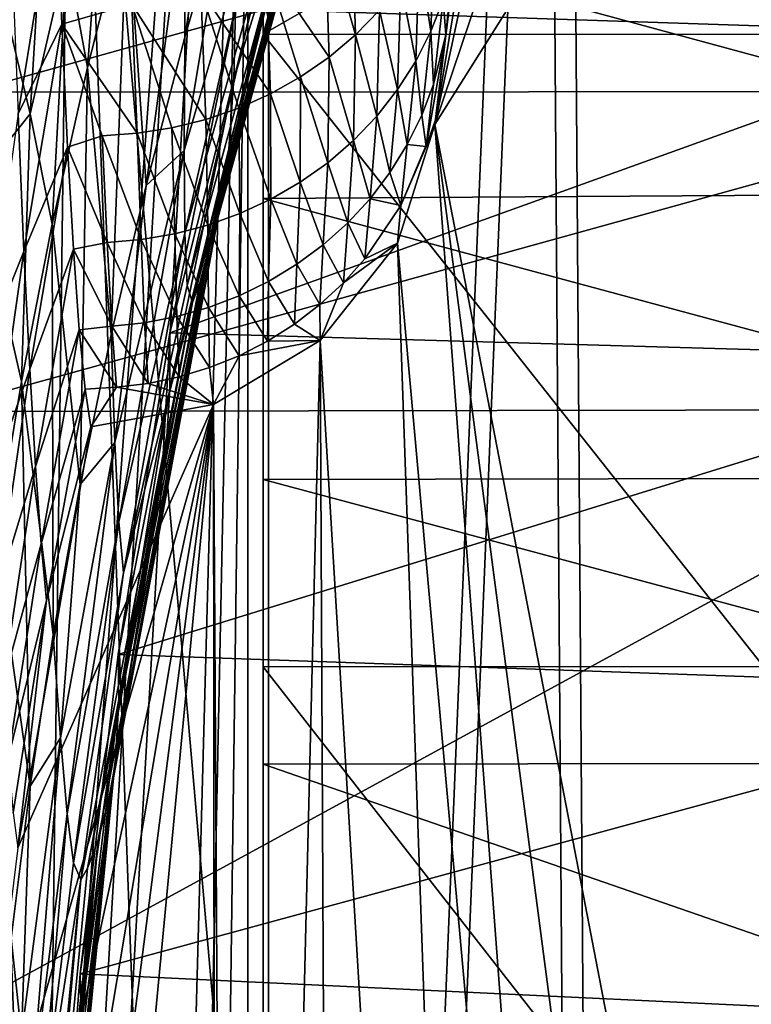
# Model space of a CAD drawing. Header units: metres. Extents: x 0 to 903, y -903 to 0.
# Tile 17 of 234: x 31 to 92, y -443 to -361. Entities that reach past the tile are written whole.
import ezdxf

# ---------------------------------------------------------------- set-up
doc = ezdxf.new("R2010")
doc.units = ezdxf.units.M

msp = doc.modelspace()

# ---------------------------------------------------------------- linework, layer by layer
at = {"layer": 'top'}
for points in [[(3.567204, -885.9776, 2063.059814), (51.564125, -239.308899, 2063.059814), (3.563107, -25.973949, 2063.059814)], [(3.563107, -25.973949, 163.059692), (51.564125, -239.308899, 163.059692), (3.567204, -885.977478, 163.059692)], [(88.549675, -232.967972, 1606.117188), (91.522858, -157.766281, 1606.039307), (65.81794, -369.758789, 1606.712402)], [(78.757698, -264.370239, 1612.998047), (65.81794, -369.758789, 1606.712402), (91.522858, -157.766281, 1606.039307)], [(89.53669, -259.035767, 1606.136597), (88.549675, -232.967972, 1606.117188), (65.81794, -369.758789, 1606.712402)], [(35.081711, -843.492188, 2063.059814), (51.564125, -239.308899, 2063.059814), (3.567204, -885.9776, 2063.059814)], [(51.564125, -239.308899, 163.059692), (35.081711, -843.492188, 163.059692), (3.567204, -885.977478, 163.059692)], [(35.081711, -843.492188, 2063.059814), (39.149845, -840.820007, 2063.059814), (51.564125, -239.308899, 2063.059814)], [(51.564125, -239.308899, 163.059692), (39.149845, -840.820007, 163.059692), (35.081711, -843.492188, 163.059692)], [(39.149845, -840.820007, 2063.059814), (43.566975, -839.977417, 2063.059814), (51.564125, -239.308899, 2063.059814)], [(43.566975, -839.977417, 163.059692), (39.149845, -840.820007, 163.059692), (51.564125, -239.308899, 163.059692)], [(51.564125, -239.308899, 2063.059814), (43.566975, -839.977417, 2063.059814), (51.567074, -839.977356, 2063.059814)], [(51.567074, -839.977356, 163.059692), (43.566975, -839.977417, 163.059692), (51.564125, -239.308899, 163.059692)], [(51.565025, -422.847595, 179.349472), (51.562679, -446.597717, 178.448685), (51.564125, -239.308899, 163.059692)], [(51.564125, -239.308899, 163.059692), (51.562679, -446.597717, 178.448685), (51.567074, -839.977356, 163.059692)], [(51.567074, -839.977356, 2063.059814), (51.565228, -467.355255, 2039.645508), (51.564125, -239.308899, 2063.059814)], [(51.565228, -467.355255, 2039.645508), (51.564968, -414.75824, 2038.379517), (51.564125, -239.308899, 2063.059814)], [(51.564125, -239.308899, 2063.059814), (51.564968, -414.75824, 2038.379517), (51.564709, -362.278748, 2034.584595)], [(51.564911, -399.234528, 182.051285), (51.565025, -422.847595, 179.349472), (51.564125, -239.308899, 163.059692)], [(51.564125, -239.308899, 163.059692), (51.564682, -352.977783, 192.840973), (51.564796, -375.897583, 186.552155)], [(51.564796, -375.897583, 186.552155), (51.564911, -399.234528, 182.051285), (51.564125, -239.308899, 163.059692)], [(51.564709, -362.278748, 2034.584595), (51.564449, -310.038391, 2028.267822), (51.564125, -239.308899, 2063.059814)], [(65.81794, -369.758789, 1606.712402), (94.13549, -285.901001, 1606.012329), (89.53669, -259.035767, 1606.136597)], [(78.757698, -264.370239, 1612.998047), (65.865341, -369.372711, 1613.282715), (65.81794, -369.758789, 1606.712402)], [(66.734222, -362.295715, 1685.181274), (65.865341, -369.372711, 1613.282715), (78.757698, -264.370239, 1612.998047)], [(77.936203, -271.176086, 1684.443604), (66.734222, -362.295715, 1685.181274), (78.757698, -264.370239, 1612.998047)], [(67.96817, -350.047302, 1756.375854), (66.734222, -362.295715, 1685.181274), (77.936203, -271.176086, 1684.443604)], [(102.299171, -311.90625, 1605.779053), (94.13549, -285.901001, 1606.012329), (65.81794, -369.758789, 1606.712402)], [(58.565701, -570.15863, 661.240173), (207.702347, -309.111755, 657.334961), (35.76218, -309.819092, 661.837402)], [(58.565701, -570.15863, 661.240173), (207.702347, -584.097839, 657.334961), (207.702347, -309.111755, 657.334961)], [(27.058088, -342.200653, 662.065308), (33.22438, -508.162506, 661.903809), (35.76218, -309.819092, 661.837402)], [(33.22438, -508.162506, 661.903809), (44.330421, -539.800293, 661.613037), (35.76218, -309.819092, 661.837402)], [(35.76218, -309.819092, 661.837402), (44.330421, -539.800293, 661.613037), (58.565701, -570.15863, 661.240173)], [(51.564709, -362.278748, 2034.584595), (97.270164, -336.026031, 2023.669922), (51.564449, -310.038391, 2028.267822)], [(106.263069, -579.41748, 1605.699219), (102.299171, -311.90625, 1605.779053), (65.81794, -369.758789, 1606.712402)], [(62.136009, -324.699371, 1463.971313), (62.18256, -324.349518, 1465.211426), (48.499844, -373.654419, 1465.084961)], [(62.18256, -324.349518, 1465.211426), (48.579014, -373.046173, 1467.553589), (48.499844, -373.654419, 1465.084961)], [(62.18256, -324.349518, 1465.211426), (62.273563, -323.634857, 1467.686279), (48.579014, -373.046173, 1467.553589)], [(62.273563, -323.634857, 1467.686279), (55.048317, -346.812103, 1472.553467), (48.579014, -373.046173, 1467.553589)], [(62.000946, -325.562714, 1460.184692), (62.092915, -324.997833, 1462.747559), (48.416691, -374.204956, 1462.588379)], [(62.092915, -324.997833, 1462.747559), (48.426311, -374.150635, 1462.889771), (48.416691, -374.204956, 1462.588379)], [(62.092915, -324.997833, 1462.747559), (62.102932, -324.933624, 1463.052124), (48.426311, -374.150635, 1462.889771)], [(62.102932, -324.933624, 1463.052124), (48.43734, -374.096283, 1463.227051), (48.426311, -374.150635, 1462.889771)], [(62.102932, -324.933624, 1463.052124), (62.112701, -324.86911, 1463.351929), (48.43734, -374.096283, 1463.227051)], [(62.112701, -324.86911, 1463.351929), (48.458599, -373.951996, 1463.850586), (48.43734, -374.096283, 1463.227051)], [(62.112701, -324.86911, 1463.351929), (62.136009, -324.699371, 1463.971313), (48.458599, -373.951996, 1463.850586)], [(62.136009, -324.699371, 1463.971313), (48.499844, -373.654419, 1465.084961), (48.458599, -373.951996, 1463.850586)], [(48.266338, -374.983459, 1458.424805), (48.257248, -375.034088, 1458.1427), (61.929955, -325.977173, 1458.259644)], [(48.257248, -375.034088, 1458.1427), (61.910786, -326.095856, 1457.701538), (61.929955, -325.977173, 1458.259644)], [(48.279213, -374.942749, 1458.783691), (48.266338, -374.983459, 1458.424805), (61.939465, -325.91684, 1458.536621)], [(48.266338, -374.983459, 1458.424805), (61.929955, -325.977173, 1458.259644), (61.939465, -325.91684, 1458.536621)], [(48.328712, -374.68399, 1460.085327), (48.279213, -374.942749, 1458.783691), (61.949348, -325.867859, 1458.839355)], [(48.279213, -374.942749, 1458.783691), (61.939465, -325.91684, 1458.536621), (61.949348, -325.867859, 1458.839355)], [(48.416691, -374.204956, 1462.588379), (48.328712, -374.68399, 1460.085327), (62.000946, -325.562714, 1460.184692)], [(48.328712, -374.68399, 1460.085327), (61.949348, -325.867859, 1458.839355), (62.000946, -325.562714, 1460.184692)], [(48.257248, -375.034088, 1458.1427), (48.238258, -375.133636, 1457.564941), (61.910786, -326.095856, 1457.701538)], [(48.238258, -375.133636, 1457.564941), (61.74189, -327.101166, 1453.052856), (61.910786, -326.095856, 1457.701538)], [(48.070045, -375.978546, 1452.81897), (47.162342, -379.829437, 1432.524048), (61.74189, -327.101166, 1453.052856)], [(61.74189, -327.101166, 1453.052856), (47.162342, -379.829437, 1432.524048), (53.458, -355.571411, 1432.524048)], [(48.238258, -375.133636, 1457.564941), (48.070045, -375.978546, 1452.81897), (61.74189, -327.101166, 1453.052856)], [(112.721756, -362.245575, 1545.40625), (49.271362, -360.150604, 1508.498169), (104.384018, -336.018341, 1538.417725)], [(95.733551, -362.296753, 2026.798096), (97.270164, -336.026031, 2023.669922), (51.564709, -362.278748, 2034.584595)], [(31.007118, -337.486572, 931.173279), (31.954035, -341.800262, 976.249512), (26.22666, -368.35202, 975.919006)], [(48.601093, -350.305389, 1198.228027), (45.063198, -362.519409, 1198.110474), (48.870178, -338.139313, 1154.557129)], [(45.063198, -362.519409, 1198.110474), (45.078438, -350.629059, 1154.39978), (48.870178, -338.139313, 1154.557129)], [(55.540485, -340.552063, 1492.042358), (49.271362, -360.150604, 1508.498169), (49.131088, -366.009949, 1491.965454)], [(55.048317, -346.812103, 1472.553467), (55.540485, -340.552063, 1492.042358), (49.131088, -366.009949, 1491.965454)], [(27.058399, -367.096466, 1930.8573), (30.870316, -340.776947, 1927.743286), (121.33815, -340.778107, 1979.975098)], [(120.089249, -367.022247, 1984.553101), (27.058399, -367.096466, 1930.8573), (121.33815, -340.778107, 1979.975098)], [(25.345726, -475.568329, 662.110168), (33.22438, -508.162506, 661.903809), (27.058088, -342.200653, 662.065308)], [(31.954035, -341.800262, 976.249512), (30.398403, -361.180328, 1020.971741), (26.22666, -368.35202, 975.919006)], [(33.479248, -347.929382, 1021.154297), (30.398403, -361.180328, 1020.971741), (31.954035, -341.800262, 976.249512)], [(38.689018, -342.637329, 1066.000122), (36.978737, -365.02655, 1110.17395), (35.263397, -355.714325, 1065.811523)], [(38.689018, -342.637329, 1066.000122), (40.274952, -352.112549, 1110.342407), (36.978737, -365.02655, 1110.17395)], [(48.579014, -373.046173, 1467.553589), (55.048317, -346.812103, 1472.553467), (48.724239, -371.777374, 1472.476807)], [(55.048317, -346.812103, 1472.553467), (49.131088, -366.009949, 1491.965454), (48.724239, -371.777374, 1472.476807)], [(30.398403, -361.180328, 1020.971741), (33.479248, -347.929382, 1021.154297), (32.220707, -368.88269, 1065.631104)], [(32.220707, -368.88269, 1065.631104), (33.479248, -347.929382, 1021.154297), (35.263397, -355.714325, 1065.811523)], [(45.059032, -378.781952, 1287.390015), (45.001244, -371.915283, 1242.514404), (51.926071, -348.09552, 1242.652588)], [(51.926071, -348.09552, 1242.652588), (45.001244, -371.915283, 1242.514404), (48.601093, -350.305389, 1198.228027)], [(51.663898, -355.222168, 1287.459839), (45.059032, -378.781952, 1287.390015), (51.926071, -348.09552, 1242.652588)], [(31.207716, -368.872986, 1856.593018), (34.382603, -349.486023, 1856.763306), (30.706341, -355.797516, 1896.825928)], [(34.853283, -361.444061, 1816.06958), (34.382603, -349.486023, 1856.763306), (31.207716, -368.872986, 1856.593018)], [(34.382603, -349.486023, 1856.763306), (34.853283, -361.444061, 1816.06958), (40.65406, -359.780853, 1821.524048)], [(45.001244, -371.915283, 1242.514404), (45.063198, -362.519409, 1198.110474), (48.601093, -350.305389, 1198.228027)], [(67.96817, -350.047302, 1756.375854), (66.49469, -359.418945, 1736.629272), (66.734222, -362.295715, 1685.181274)], [(41.841522, -374.814667, 1198.005127), (40.274952, -352.112549, 1110.342407), (45.078438, -350.629059, 1154.39978)], [(45.063198, -362.519409, 1198.110474), (41.841522, -374.814667, 1198.005127), (45.078438, -350.629059, 1154.39978)], [(40.274952, -352.112549, 1110.342407), (38.940907, -387.185852, 1197.911865), (36.978737, -365.02655, 1110.17395)], [(41.841522, -374.814667, 1198.005127), (38.940907, -387.185852, 1197.911865), (40.274952, -352.112549, 1110.342407)], [(58.886295, -351.565674, 1821.595703), (56.68919, -353.424011, 1821.587524), (59.218815, -362.324707, 1779.306641)], [(61.209015, -360.28006, 1779.314941), (58.886295, -351.565674, 1821.595703), (59.218815, -362.324707, 1779.306641)], [(51.564682, -352.977783, 192.840973), (129.653809, -352.275635, 201.423859), (134.177689, -375.379425, 195.461365)], [(51.564796, -375.897583, 186.552155), (51.564682, -352.977783, 192.840973), (134.177689, -375.379425, 195.461365)], [(56.68919, -353.424011, 1821.587524), (51.79232, -356.488464, 1821.568604), (57.033138, -364.171387, 1779.298462)], [(59.218815, -362.324707, 1779.306641), (56.68919, -353.424011, 1821.587524), (57.033138, -364.171387, 1779.298462)], [(65.81221, -353.137665, 1779.339355), (64.522537, -355.665619, 1779.331299), (65.489426, -362.024628, 1736.614502)], [(65.81221, -353.137665, 1779.339355), (65.489426, -362.024628, 1736.614502), (66.49469, -359.418945, 1736.629272)], [(45.250702, -383.114807, 1332.585693), (45.059032, -378.781952, 1287.390015), (51.663898, -355.222168, 1287.459839)], [(51.635044, -359.66568, 1332.613892), (45.250702, -383.114807, 1332.585693), (51.663898, -355.222168, 1287.459839)], [(34.047184, -378.023499, 1110.013916), (32.220707, -368.88269, 1065.631104), (35.263397, -355.714325, 1065.811523)], [(35.263397, -355.714325, 1065.811523), (36.978737, -365.02655, 1110.17395), (34.047184, -378.023499, 1110.013916)], [(47.162342, -379.829437, 1432.524048), (46.313339, -382.892548, 1407.056641), (53.458, -355.571411, 1432.524048)], [(46.313339, -382.892548, 1407.056641), (52.636967, -358.983521, 1407.453735), (53.458, -355.571411, 1432.524048)], [(64.522537, -355.665619, 1779.331299), (62.982861, -358.053589, 1779.32312), (64.230385, -364.51712, 1736.600952)], [(64.522537, -355.665619, 1779.331299), (64.230385, -364.51712, 1736.600952), (65.489426, -362.024628, 1736.614502)], [(46.383533, -358.621277, 1821.546997), (52.16444, -367.21759, 1779.282715), (51.79232, -356.488464, 1821.568604)], [(57.033138, -364.171387, 1779.298462), (51.79232, -356.488464, 1821.568604), (54.673916, -365.805939, 1779.290405)], [(51.79232, -356.488464, 1821.568604), (52.16444, -367.21759, 1779.282715), (54.673916, -365.805939, 1779.290405)], [(46.383533, -358.621277, 1821.546997), (40.65406, -359.780853, 1821.524048), (46.79031, -369.339417, 1779.268677)], [(46.79031, -369.339417, 1779.268677), (49.528465, -368.397339, 1779.275513), (46.383533, -358.621277, 1821.546997)], [(49.528465, -368.397339, 1779.275513), (52.16444, -367.21759, 1779.282715), (46.383533, -358.621277, 1821.546997)], [(62.728729, -366.874786, 1736.588623), (62.982861, -358.053589, 1779.32312), (61.209015, -360.28006, 1779.314941)], [(64.230385, -364.51712, 1736.600952), (62.982861, -358.053589, 1779.32312), (62.728729, -366.874786, 1736.588623)], [(51.969448, -361.009644, 1377.949341), (52.636967, -358.983521, 1407.453735), (46.313339, -382.892548, 1407.056641)], [(66.49469, -359.418945, 1736.629272), (65.489426, -362.024628, 1736.614502), (65.70137, -366.439026, 1693.555542)], [(66.49469, -359.418945, 1736.629272), (65.70137, -366.439026, 1693.555542), (66.734222, -362.295715, 1685.181274)], [(40.65406, -359.780853, 1821.524048), (34.853283, -361.444061, 1816.06958), (41.100483, -370.495483, 1779.256836)], [(40.65406, -359.780853, 1821.524048), (43.973747, -370.039459, 1779.262451), (46.79031, -369.339417, 1779.268677)], [(43.973747, -370.039459, 1779.262451), (40.65406, -359.780853, 1821.524048), (41.100483, -370.495483, 1779.256836)], [(49.271362, -360.150604, 1508.498169), (43.813927, -387.040436, 1507.312256), (49.131088, -366.009949, 1491.965454)], [(43.813927, -387.040436, 1507.312256), (49.271362, -360.150604, 1508.498169), (112.721756, -362.245575, 1545.40625)], [(45.681446, -384.531708, 1377.949463), (45.250702, -383.114807, 1332.585693), (51.635044, -359.66568, 1332.613892)], [(51.969448, -361.009644, 1377.949341), (45.681446, -384.531708, 1377.949463), (51.635044, -359.66568, 1332.613892)], [(61.209015, -360.28006, 1779.314941), (59.218815, -362.324707, 1779.306641), (61.000095, -369.076416, 1736.577759)], [(61.209015, -360.28006, 1779.314941), (61.000095, -369.076416, 1736.577759), (62.728729, -366.874786, 1736.588623)], [(45.681446, -384.531708, 1377.949463), (51.969448, -361.009644, 1377.949341), (46.313339, -382.892548, 1407.056641)], [(27.711296, -374.516785, 1020.797241), (30.398403, -361.180328, 1020.971741), (32.220707, -368.88269, 1065.631104)], [(31.702175, -380.305054, 1815.869995), (34.853283, -361.444061, 1816.06958), (31.207716, -368.872986, 1856.593018)], [(31.702175, -380.305054, 1815.869995), (35.328899, -371.655853, 1774.948853), (34.853283, -361.444061, 1816.06958)], [(34.853283, -361.444061, 1816.06958), (38.193192, -370.706726, 1779.251831), (41.100483, -370.495483, 1779.256836)], [(34.853283, -361.444061, 1816.06958), (35.328899, -371.655853, 1774.948853), (38.193192, -370.706726, 1779.251831)], [(45.063198, -362.519409, 1198.110474), (45.001244, -371.915283, 1242.514404), (41.841522, -374.814667, 1198.005127)], [(118.923676, -389.199493, 1550.911377), (43.813927, -387.040436, 1507.312256), (112.721756, -362.245575, 1545.40625)], [(93.114326, -414.74646, 2031.052734), (95.733551, -362.296753, 2026.798096), (51.564709, -362.278748, 2034.584595)], [(51.564709, -362.278748, 2034.584595), (51.564968, -414.75824, 2038.379517), (93.114326, -414.74646, 2031.052734)], [(59.218815, -362.324707, 1779.306641), (57.033138, -364.171387, 1779.298462), (59.06197, -371.102142, 1736.568359)], [(59.218815, -362.324707, 1779.306641), (59.06197, -371.102142, 1736.568359), (61.000095, -369.076416, 1736.577759)], [(64.230385, -364.51712, 1736.600952), (64.734985, -368.988495, 1693.540039), (65.489426, -362.024628, 1736.614502)], [(65.489426, -362.024628, 1736.614502), (64.734985, -368.988495, 1693.540039), (65.70137, -366.439026, 1693.555542)], [(66.734222, -362.295715, 1685.181274), (65.70137, -366.439026, 1693.555542), (65.090462, -371.592438, 1650.214355)], [(65.865341, -369.372711, 1613.282715), (66.734222, -362.295715, 1685.181274), (65.090462, -371.592438, 1650.214355)], [(56.934631, -372.935883, 1736.560547), (57.033138, -364.171387, 1779.298462), (54.673916, -365.805939, 1779.290405)], [(57.033138, -364.171387, 1779.298462), (56.934631, -372.935883, 1736.560547), (59.06197, -371.102142, 1736.568359)], [(36.978737, -365.02655, 1110.17395), (36.366165, -399.625244, 1197.830688), (34.047184, -378.023499, 1110.013916)], [(36.978737, -365.02655, 1110.17395), (38.940907, -387.185852, 1197.911865), (36.366165, -399.625244, 1197.830688)], [(63.526936, -371.433136, 1693.526123), (64.230385, -364.51712, 1736.600952), (62.728729, -366.874786, 1736.588623)], [(64.734985, -368.988495, 1693.540039), (64.230385, -364.51712, 1736.600952), (63.526936, -371.433136, 1693.526123)], [(49.131088, -366.009949, 1491.965454), (43.813927, -387.040436, 1507.312256), (43.814369, -391.720367, 1491.876343)], [(48.724239, -371.777374, 1472.476807), (49.131088, -366.009949, 1491.965454), (43.814369, -391.720367, 1491.876343)], [(54.673916, -365.805939, 1779.290405), (52.16444, -367.21759, 1779.282715), (54.639339, -374.563507, 1736.554321)], [(54.673916, -365.805939, 1779.290405), (54.639339, -374.563507, 1736.554321), (56.934631, -372.935883, 1736.560547)], [(65.70137, -366.439026, 1693.555542), (64.734985, -368.988495, 1693.540039), (65.090462, -371.592438, 1650.214355)], [(117.911072, -393.401001, 1988.119873), (24.020006, -393.575043, 1933.938843), (120.089249, -367.022247, 1984.553101)], [(24.020006, -393.575043, 1933.938843), (27.058399, -367.096466, 1930.8573), (120.089249, -367.022247, 1984.553101)], [(52.16444, -367.21759, 1779.282715), (49.528465, -368.397339, 1779.275513), (52.19857, -375.974243, 1736.549805)], [(52.16444, -367.21759, 1779.282715), (52.19857, -375.974243, 1736.549805), (54.639339, -374.563507, 1736.554321)], [(62.728729, -366.874786, 1736.588623), (61.000095, -369.076416, 1736.577759), (62.088051, -373.751007, 1693.513672)], [(62.728729, -366.874786, 1736.588623), (62.088051, -373.751007, 1693.513672), (63.526936, -371.433136, 1693.526123)], [(49.528465, -368.397339, 1779.275513), (46.79031, -369.339417, 1779.268677), (49.635181, -377.158966, 1736.546997)], [(49.528465, -368.397339, 1779.275513), (49.635181, -377.158966, 1736.546997), (52.19857, -375.974243, 1736.549805)], [(31.486515, -391.093903, 1109.862427), (27.711296, -374.516785, 1020.797241), (32.220707, -368.88269, 1065.631104)], [(31.702175, -380.305054, 1815.869995), (31.207716, -368.872986, 1856.593018), (28.457811, -388.322601, 1856.422852)], [(31.486515, -391.093903, 1109.862427), (32.220707, -368.88269, 1065.631104), (34.047184, -378.023499, 1110.013916)], [(61.000095, -369.076416, 1736.577759), (59.06197, -371.102142, 1736.568359), (60.43314, -375.921295, 1693.50293)], [(61.000095, -369.076416, 1736.577759), (60.43314, -375.921295, 1693.50293), (62.088051, -373.751007, 1693.513672)], [(65.090462, -371.592438, 1650.214355), (64.734985, -368.988495, 1693.540039), (63.526936, -371.433136, 1693.526123)], [(44.233128, -378.828064, 1736.546753), (43.973747, -370.039459, 1779.262451), (41.100483, -370.495483, 1779.256836)], [(46.79031, -369.339417, 1779.268677), (43.973747, -370.039459, 1779.262451), (46.972435, -378.111755, 1736.546021)], [(43.973747, -370.039459, 1779.262451), (44.233128, -378.828064, 1736.546753), (46.972435, -378.111755, 1736.546021)], [(46.79031, -369.339417, 1779.268677), (46.972435, -378.111755, 1736.546021), (49.635181, -377.158966, 1736.546997)], [(62.712627, -379.609039, 1606.793701), (85.308647, -629.739319, 1606.241211), (65.81794, -369.758789, 1606.712402)], [(62.712627, -379.609039, 1606.793701), (65.81794, -369.758789, 1606.712402), (62.992954, -376.496826, 1650.192871)], [(65.81794, -369.758789, 1606.712402), (65.090462, -371.592438, 1650.214355), (62.992954, -376.496826, 1650.192871)], [(65.81794, -369.758789, 1606.712402), (65.865341, -369.372711, 1613.282715), (65.090462, -371.592438, 1650.214355)], [(85.308647, -629.739319, 1606.241211), (96.644119, -604.935974, 1605.948364), (65.81794, -369.758789, 1606.712402)], [(65.81794, -369.758789, 1606.712402), (96.644119, -604.935974, 1605.948364), (106.263069, -579.41748, 1605.699219)], [(35.328899, -371.655853, 1774.948853), (38.609867, -379.543701, 1736.553345), (38.193192, -370.706726, 1779.251831)], [(41.100483, -370.495483, 1779.256836), (38.193192, -370.706726, 1779.251831), (41.438351, -379.305725, 1736.549194)], [(38.193192, -370.706726, 1779.251831), (38.609867, -379.543701, 1736.553345), (41.438351, -379.305725, 1736.549194)], [(44.233128, -378.828064, 1736.546753), (41.100483, -370.495483, 1779.256836), (41.438351, -379.305725, 1736.549194)], [(32.188606, -390.068848, 1774.740723), (35.328899, -371.655853, 1774.948853), (31.702175, -380.305054, 1815.869995)], [(35.80883, -380.112549, 1733.454712), (35.328899, -371.655853, 1774.948853), (32.188606, -390.068848, 1774.740723)], [(35.328899, -371.655853, 1774.948853), (35.80883, -380.112549, 1733.454712), (38.609867, -379.543701, 1736.553345)], [(56.934631, -372.935883, 1736.560547), (58.578678, -377.92453, 1693.494019), (59.06197, -371.102142, 1736.568359)], [(59.06197, -371.102142, 1736.568359), (58.578678, -377.92453, 1693.494019), (60.43314, -375.921295, 1693.50293)], [(62.088051, -373.751007, 1693.513672), (62.992954, -376.496826, 1650.192871), (63.526936, -371.433136, 1693.526123)], [(62.992954, -376.496826, 1650.192871), (65.090462, -371.592438, 1650.214355), (63.526936, -371.433136, 1693.526123)], [(45.001244, -371.915283, 1242.514404), (39.251095, -396.154907, 1242.412354), (41.841522, -374.814667, 1198.005127)], [(39.586372, -402.746704, 1287.34375), (39.251095, -396.154907, 1242.412354), (45.001244, -371.915283, 1242.514404)], [(45.059032, -378.781952, 1287.390015), (39.586372, -402.746704, 1287.34375), (45.001244, -371.915283, 1242.514404)], [(48.579014, -373.046173, 1467.553589), (48.724239, -371.777374, 1472.476807), (43.47559, -396.99118, 1472.390381)], [(48.724239, -371.777374, 1472.476807), (43.814369, -391.720367, 1491.876343), (43.47559, -396.99118, 1472.390381)], [(48.499844, -373.654419, 1465.084961), (48.579014, -373.046173, 1467.553589), (39.185215, -423.453217, 1467.384277)], [(48.579014, -373.046173, 1467.553589), (43.47559, -396.99118, 1472.390381), (39.185215, -423.453217, 1467.384277)], [(54.639339, -374.563507, 1736.554321), (56.543724, -379.744751, 1693.487061), (56.934631, -372.935883, 1736.560547)], [(56.543724, -379.744751, 1693.487061), (58.578678, -377.92453, 1693.494019), (56.934631, -372.935883, 1736.560547)], [(48.416691, -374.204956, 1462.588379), (48.426311, -374.150635, 1462.889771), (39.049015, -424.363525, 1462.709229)], [(48.426311, -374.150635, 1462.889771), (39.061089, -424.319092, 1463.069336), (39.049015, -424.363525, 1462.709229)], [(48.426311, -374.150635, 1462.889771), (48.43734, -374.096283, 1463.227051), (39.061089, -424.319092, 1463.069336)], [(48.43734, -374.096283, 1463.227051), (39.080273, -424.200226, 1463.694214), (39.061089, -424.319092, 1463.069336)], [(48.43734, -374.096283, 1463.227051), (48.458599, -373.951996, 1463.850586), (39.080273, -424.200226, 1463.694214)], [(48.458599, -373.951996, 1463.850586), (39.116467, -423.954865, 1464.923096), (39.080273, -424.200226, 1463.694214)], [(48.458599, -373.951996, 1463.850586), (48.499844, -373.654419, 1465.084961), (39.116467, -423.954865, 1464.923096)], [(48.499844, -373.654419, 1465.084961), (39.185215, -423.453217, 1467.384277), (39.116467, -423.954865, 1464.923096)], [(62.088051, -373.751007, 1693.513672), (60.43314, -375.921295, 1693.50293), (62.992954, -376.496826, 1650.192871)], [(31.486515, -391.093903, 1109.862427), (29.301956, -404.227631, 1109.719238), (27.711296, -374.516785, 1020.797241)], [(38.914143, -425.014893, 1458.695068), (38.898937, -425.047791, 1458.302979), (48.266338, -374.983459, 1458.424805)], [(38.898937, -425.047791, 1458.302979), (48.257248, -375.034088, 1458.1427), (48.266338, -374.983459, 1458.424805)], [(38.959053, -424.801971, 1459.954468), (38.914143, -425.014893, 1458.695068), (48.279213, -374.942749, 1458.783691)], [(38.914143, -425.014893, 1458.695068), (48.266338, -374.983459, 1458.424805), (48.279213, -374.942749, 1458.783691)], [(41.841522, -374.814667, 1198.005127), (39.251095, -396.154907, 1242.412354), (38.940907, -387.185852, 1197.911865)], [(39.039974, -424.408051, 1462.409058), (38.959053, -424.801971, 1459.954468), (48.328712, -374.68399, 1460.085327)], [(38.959053, -424.801971, 1459.954468), (48.279213, -374.942749, 1458.783691), (48.328712, -374.68399, 1460.085327)], [(39.049015, -424.363525, 1462.709229), (39.039974, -424.408051, 1462.409058), (48.416691, -374.204956, 1462.588379)], [(39.039974, -424.408051, 1462.409058), (48.328712, -374.68399, 1460.085327), (48.416691, -374.204956, 1462.588379)], [(54.639339, -374.563507, 1736.554321), (52.19857, -375.974243, 1736.549805), (54.34824, -381.367737, 1693.481934)], [(54.639339, -374.563507, 1736.554321), (54.34824, -381.367737, 1693.481934), (56.543724, -379.744751, 1693.487061)], [(38.89024, -425.088745, 1458.013062), (38.871529, -425.16925, 1457.414917), (48.238258, -375.133636, 1457.564941)], [(38.871529, -425.16925, 1457.414917), (48.070045, -375.978546, 1452.81897), (48.238258, -375.133636, 1457.564941)], [(38.898937, -425.047791, 1458.302979), (38.89024, -425.088745, 1458.013062), (48.257248, -375.034088, 1458.1427)], [(38.89024, -425.088745, 1458.013062), (48.238258, -375.133636, 1457.564941), (48.257248, -375.034088, 1458.1427)], [(51.564796, -375.897583, 186.552155), (134.177689, -375.379425, 195.461365), (137.468994, -399.057281, 191.161682)], [(38.871529, -425.16925, 1457.414917), (38.708057, -425.855591, 1452.568726), (48.070045, -375.978546, 1452.81897)], [(38.708057, -425.855591, 1452.568726), (47.162342, -379.829437, 1432.524048), (48.070045, -375.978546, 1452.81897)], [(52.19857, -375.974243, 1736.549805), (49.635181, -377.158966, 1736.546997), (52.013332, -382.782562, 1693.478882)], [(51.564911, -399.234528, 182.051285), (51.564796, -375.897583, 186.552155), (137.468994, -399.057281, 191.161682)], [(52.19857, -375.974243, 1736.549805), (52.013332, -382.782562, 1693.478882), (54.34824, -381.367737, 1693.481934)], [(58.578678, -377.92453, 1693.494019), (60.015366, -380.922333, 1650.175903), (60.43314, -375.921295, 1693.50293)], [(60.43314, -375.921295, 1693.50293), (60.015366, -380.922333, 1650.175903), (62.992954, -376.496826, 1650.192871)], [(62.992954, -376.496826, 1650.192871), (60.015366, -380.922333, 1650.175903), (62.712627, -379.609039, 1606.793701)], [(46.972435, -378.111755, 1736.546021), (49.560432, -383.980011, 1693.477661), (49.635181, -377.158966, 1736.546997)], [(49.635181, -377.158966, 1736.546997), (49.560432, -383.980011, 1693.477661), (52.013332, -382.782562, 1693.478882)], [(34.121311, -412.124847, 1197.761353), (31.486515, -391.093903, 1109.862427), (34.047184, -378.023499, 1110.013916)], [(34.047184, -378.023499, 1110.013916), (36.366165, -399.625244, 1197.830688), (34.121311, -412.124847, 1197.761353)], [(46.972435, -378.111755, 1736.546021), (44.233128, -378.828064, 1736.546753), (47.011253, -384.953888, 1693.478516)], [(47.011253, -384.953888, 1693.478516), (49.560432, -383.980011, 1693.477661), (46.972435, -378.111755, 1736.546021)], [(58.232113, -382.905121, 1650.169312), (58.578678, -377.92453, 1693.494019), (56.543724, -379.744751, 1693.487061)], [(58.578678, -377.92453, 1693.494019), (58.232113, -382.905121, 1650.169312), (60.015366, -380.922333, 1650.175903)], [(39.966084, -406.958832, 1332.568726), (39.586372, -402.746704, 1287.34375), (45.059032, -378.781952, 1287.390015)], [(45.250702, -383.114807, 1332.585693), (39.966084, -406.958832, 1332.568726), (45.059032, -378.781952, 1287.390015)], [(44.387188, -385.699249, 1693.481201), (44.233128, -378.828064, 1736.546753), (41.438351, -379.305725, 1736.549194)], [(44.233128, -378.828064, 1736.546753), (44.387188, -385.699249, 1693.481201), (47.011253, -384.953888, 1693.478516)], [(35.80883, -380.112549, 1733.454712), (38.995605, -386.495575, 1693.492188), (38.609867, -379.543701, 1736.553345)], [(37.851936, -429.132721, 1432.524048), (36.989452, -431.471313, 1406.476929), (47.162342, -379.829437, 1432.524048)], [(36.989452, -431.471313, 1406.476929), (46.313339, -382.892548, 1407.056641), (47.162342, -379.829437, 1432.524048)], [(38.708057, -425.855591, 1452.568726), (37.851936, -429.132721, 1432.524048), (47.162342, -379.829437, 1432.524048)], [(41.438351, -379.305725, 1736.549194), (38.609867, -379.543701, 1736.553345), (41.708462, -386.213623, 1693.48584)], [(38.609867, -379.543701, 1736.553345), (38.995605, -386.495575, 1693.492188), (41.708462, -386.213623, 1693.48584)], [(44.387188, -385.699249, 1693.481201), (41.438351, -379.305725, 1736.549194), (41.708462, -386.213623, 1693.48584)], [(54.34824, -381.367737, 1693.481934), (56.275879, -384.712372, 1650.164063), (56.543724, -379.744751, 1693.487061)], [(56.275879, -384.712372, 1650.164063), (58.232113, -382.905121, 1650.169312), (56.543724, -379.744751, 1693.487061)], [(56.295364, -387.700989, 1606.961792), (72.309532, -653.710815, 1606.576172), (62.712627, -379.609039, 1606.793701)], [(62.712627, -379.609039, 1606.793701), (58.232113, -382.905121, 1650.169312), (56.295364, -387.700989, 1606.961792)], [(60.015366, -380.922333, 1650.175903), (58.232113, -382.905121, 1650.169312), (62.712627, -379.609039, 1606.793701)], [(72.309532, -653.710815, 1606.576172), (85.308647, -629.739319, 1606.241211), (62.712627, -379.609039, 1606.793701)], [(28.973452, -399.23114, 1815.6698), (31.702175, -380.305054, 1815.869995), (28.457811, -388.322601, 1856.422852)], [(28.973452, -399.23114, 1815.6698), (32.188606, -390.068848, 1774.740723), (31.702175, -380.305054, 1815.869995)], [(35.80883, -380.112549, 1733.454712), (32.188606, -390.068848, 1774.740723), (32.665138, -398.156067, 1733.261475)], [(36.292267, -386.802124, 1691.659546), (35.80883, -380.112549, 1733.454712), (32.665138, -398.156067, 1733.261475)], [(35.80883, -380.112549, 1733.454712), (36.292267, -386.802124, 1691.659546), (38.995605, -386.495575, 1693.492188)], [(54.34824, -381.367737, 1693.481934), (52.013332, -382.782562, 1693.478882), (54.165588, -386.329803, 1650.160278)], [(56.275879, -384.712372, 1650.164063), (54.34824, -381.367737, 1693.481934), (54.165588, -386.329803, 1650.160278)], [(45.681446, -384.531708, 1377.949463), (46.313339, -382.892548, 1407.056641), (36.989452, -431.471313, 1406.476929)], [(45.250702, -383.114807, 1332.585693), (45.681446, -384.531708, 1377.949463), (39.966084, -406.958832, 1332.568726)], [(49.560432, -383.980011, 1693.477661), (51.921276, -387.74649, 1650.157837), (52.013332, -382.782562, 1693.478882)], [(52.013332, -382.782562, 1693.478882), (51.921276, -387.74649, 1650.157837), (54.165588, -386.329803, 1650.160278)], [(58.232113, -382.905121, 1650.169312), (56.275879, -384.712372, 1650.164063), (56.295364, -387.700989, 1606.961792)], [(49.563225, -388.953003, 1650.15686), (49.560432, -383.980011, 1693.477661), (47.011253, -384.953888, 1693.478516)], [(49.560432, -383.980011, 1693.477661), (49.563225, -388.953003, 1650.15686), (51.921276, -387.74649, 1650.157837)], [(36.414116, -432.440216, 1377.948608), (45.681446, -384.531708, 1377.949463), (36.989452, -431.471313, 1406.476929)], [(45.681446, -384.531708, 1377.949463), (36.414116, -432.440216, 1377.948608), (39.966084, -406.958832, 1332.568726)], [(56.295364, -387.700989, 1606.961792), (56.275879, -384.712372, 1650.164063), (54.165588, -386.329803, 1650.160278)], [(47.011253, -384.953888, 1693.478516), (44.387188, -385.699249, 1693.481201), (47.111862, -389.942963, 1650.157227)], [(47.111862, -389.942963, 1650.157227), (49.563225, -388.953003, 1650.15686), (47.011253, -384.953888, 1693.478516)], [(41.708462, -386.213623, 1693.48584), (38.995605, -386.495575, 1693.492188), (42.009666, -391.255035, 1650.162109)], [(44.587452, -390.711243, 1650.158936), (44.387188, -385.699249, 1693.481201), (41.708462, -386.213623, 1693.48584)], [(44.587452, -390.711243, 1650.158936), (41.708462, -386.213623, 1693.48584), (42.009666, -391.255035, 1650.162109)], [(47.111862, -389.942963, 1650.157227), (44.387188, -385.699249, 1693.481201), (44.587452, -390.711243, 1650.158936)], [(54.165588, -386.329803, 1650.160278), (51.921276, -387.74649, 1650.157837), (56.295364, -387.700989, 1606.961792)], [(36.292267, -386.802124, 1691.659546), (32.665138, -398.156067, 1733.261475), (33.129925, -404.554932, 1691.499268)], [(36.778358, -391.71579, 1649.633057), (36.292267, -386.802124, 1691.659546), (33.129925, -404.554932, 1691.499268)], [(36.292267, -386.802124, 1691.659546), (39.39806, -391.572632, 1650.166626), (38.995605, -386.495575, 1693.492188)], [(36.292267, -386.802124, 1691.659546), (36.778358, -391.71579, 1649.633057), (39.39806, -391.572632, 1650.166626)], [(38.940907, -387.185852, 1197.911865), (39.251095, -396.154907, 1242.412354), (36.366165, -399.625244, 1197.830688)], [(38.995605, -386.495575, 1693.492188), (39.39806, -391.572632, 1650.166626), (42.009666, -391.255035, 1650.162109)], [(43.814369, -391.720367, 1491.876343), (43.813927, -387.040436, 1507.312256), (39.529335, -413.73407, 1506.431519)], [(39.529335, -413.73407, 1506.431519), (43.813927, -387.040436, 1507.312256), (118.923676, -389.199493, 1550.911377)], [(49.113285, -680.572144, 1607.149902), (56.295364, -387.700989, 1606.961792), (47.427006, -392.993713, 1607.19397)], [(56.295364, -387.700989, 1606.961792), (49.563225, -388.953003, 1650.15686), (47.427006, -392.993713, 1607.19397)], [(49.113285, -680.572144, 1607.149902), (57.707558, -676.740051, 1606.950562), (56.295364, -387.700989, 1606.961792)], [(51.921276, -387.74649, 1650.157837), (49.563225, -388.953003, 1650.15686), (56.295364, -387.700989, 1606.961792)], [(57.707558, -676.740051, 1606.950562), (72.309532, -653.710815, 1606.576172), (56.295364, -387.700989, 1606.961792)], [(122.996712, -416.669067, 1554.833374), (39.529335, -413.73407, 1506.431519), (118.923676, -389.199493, 1550.911377)], [(49.563225, -388.953003, 1650.15686), (47.111862, -389.942963, 1650.157227), (47.427006, -392.993713, 1607.19397)], [(29.469418, -408.549469, 1774.53186), (32.188606, -390.068848, 1774.740723), (28.973452, -399.23114, 1815.6698)], [(32.665138, -398.156067, 1733.261475), (32.188606, -390.068848, 1774.740723), (29.469418, -408.549469, 1774.53186)], [(47.427006, -392.993713, 1607.19397), (47.111862, -389.942963, 1650.157227), (44.587452, -390.711243, 1650.158936)], [(32.209736, -424.67627, 1197.703735), (29.301956, -404.227631, 1109.719238), (31.486515, -391.093903, 1109.862427)], [(34.121311, -412.124847, 1197.761353), (32.209736, -424.67627, 1197.703735), (31.486515, -391.093903, 1109.862427)], [(42.009666, -391.255035, 1650.162109), (39.39806, -391.572632, 1650.166626), (47.427006, -392.993713, 1607.19397)], [(47.427006, -392.993713, 1607.19397), (44.587452, -390.711243, 1650.158936), (42.009666, -391.255035, 1650.162109)], [(36.778358, -391.71579, 1649.633057), (33.129925, -404.554932, 1691.499268), (33.581238, -409.257355, 1649.519409)], [(37.266056, -394.845795, 1607.460083), (36.778358, -391.71579, 1649.633057), (33.581238, -409.257355, 1649.519409)], [(36.778358, -391.71579, 1649.633057), (37.266056, -394.845795, 1607.460083), (39.39806, -391.572632, 1650.166626)], [(39.39806, -391.572632, 1650.166626), (37.266056, -394.845795, 1607.460083), (47.427006, -392.993713, 1607.19397)], [(43.814369, -391.720367, 1491.876343), (39.529335, -413.73407, 1506.431519), (39.586185, -417.633423, 1491.776367)], [(43.47559, -396.99118, 1472.390381), (43.814369, -391.720367, 1491.876343), (39.586185, -417.633423, 1491.776367)], [(115.674339, -446.597626, 1992.217041), (20.344744, -446.597626, 1937.178467), (117.911072, -393.401001, 1988.119873)], [(20.344744, -446.597626, 1937.178467), (24.020006, -393.575043, 1933.938843), (117.911072, -393.401001, 1988.119873)], [(24.274384, -500.35083, 1607.800293), (23.450962, -535.804565, 1607.821899), (47.427006, -392.993713, 1607.19397)], [(23.450962, -535.804565, 1607.821899), (24.387638, -571.255554, 1607.797363), (47.427006, -392.993713, 1607.19397)], [(47.427006, -392.993713, 1607.19397), (26.855797, -464.981628, 1607.732666), (24.274384, -500.35083, 1607.800293)], [(47.427006, -392.993713, 1607.19397), (24.387638, -571.255554, 1607.797363), (27.078775, -606.616577, 1607.726807)], [(31.189507, -429.784271, 1607.619263), (26.855797, -464.981628, 1607.732666), (47.427006, -392.993713, 1607.19397)], [(47.427006, -392.993713, 1607.19397), (27.078775, -606.616577, 1607.726807), (47.703167, -676.729492, 1607.186768)], [(37.266056, -394.845795, 1607.460083), (31.189507, -429.784271, 1607.619263), (47.427006, -392.993713, 1607.19397)], [(47.703167, -676.729492, 1607.186768), (49.113285, -680.572144, 1607.149902), (47.427006, -392.993713, 1607.19397)], [(37.266056, -394.845795, 1607.460083), (33.581238, -409.257355, 1649.519409), (31.189507, -429.784271, 1607.619263)], [(36.366165, -399.625244, 1197.830688), (39.251095, -396.154907, 1242.412354), (34.738438, -420.648956, 1242.346069)], [(39.251095, -396.154907, 1242.412354), (35.298717, -426.953583, 1287.321167), (34.738438, -420.648956, 1242.346069)], [(39.586372, -402.746704, 1287.34375), (35.298717, -426.953583, 1287.321167), (39.251095, -396.154907, 1242.412354)], [(39.185215, -423.453217, 1467.384277), (43.47559, -396.99118, 1472.390381), (39.307297, -422.406006, 1472.295166)], [(43.47559, -396.99118, 1472.390381), (39.586185, -417.633423, 1491.776367), (39.307297, -422.406006, 1472.295166)], [(32.665138, -398.156067, 1733.261475), (29.469418, -408.549469, 1774.53186), (29.942677, -416.269989, 1733.067749)], [(33.129925, -404.554932, 1691.499268), (32.665138, -398.156067, 1733.261475), (29.942677, -416.269989, 1733.067749)], [(51.564911, -399.234528, 182.051285), (137.468994, -399.057281, 191.161682), (139.434372, -422.732574, 188.608414)], [(51.565025, -422.847595, 179.349472), (51.564911, -399.234528, 182.051285), (139.434372, -422.732574, 188.608414)], [(36.366165, -399.625244, 1197.830688), (34.738438, -420.648956, 1242.346069), (34.121311, -412.124847, 1197.761353)], [(35.827812, -431.035858, 1332.56311), (35.298717, -426.953583, 1287.321167), (39.586372, -402.746704, 1287.34375)], [(39.966084, -406.958832, 1332.568726), (35.827812, -431.035858, 1332.56311), (39.586372, -402.746704, 1287.34375)], [(29.301956, -404.227631, 1109.719238), (32.209736, -424.67627, 1197.703735), (30.633911, -437.270691, 1197.657837)], [(33.129925, -404.554932, 1691.499268), (29.942677, -416.269989, 1733.067749), (30.390518, -422.381287, 1691.338379)], [(33.581238, -409.257355, 1649.519409), (33.129925, -404.554932, 1691.499268), (30.390518, -422.381287, 1691.338379)], [(39.966084, -406.958832, 1332.568726), (36.414116, -432.440216, 1377.948608), (35.827812, -431.035858, 1332.56311)], [(30.810394, -426.875916, 1649.405273), (33.581238, -409.257355, 1649.519409), (30.390518, -422.381287, 1691.338379)], [(33.581238, -409.257355, 1649.519409), (30.810394, -426.875916, 1649.405273), (31.189507, -429.784271, 1607.619263)], [(34.121311, -412.124847, 1197.761353), (34.738438, -420.648956, 1242.346069), (32.209736, -424.67627, 1197.703735)], [(39.529335, -413.73407, 1506.431519), (36.377506, -440.25116, 1505.794922), (39.586185, -417.633423, 1491.776367)], [(36.377506, -440.25116, 1505.794922), (39.529335, -413.73407, 1506.431519), (122.996712, -416.669067, 1554.833374)], [(51.564968, -414.75824, 2038.379517), (92.662102, -467.355042, 2032.399048), (93.114326, -414.74646, 2031.052734)], [(51.564968, -414.75824, 2038.379517), (51.565228, -467.355255, 2039.645508), (92.662102, -467.355042, 2032.399048)], [(124.951332, -444.445007, 1557.109863), (36.377506, -440.25116, 1505.794922), (122.996712, -416.669067, 1554.833374)], [(39.586185, -417.633423, 1491.776367), (36.377506, -440.25116, 1505.794922), (36.449169, -443.706665, 1491.666626)], [(39.307297, -422.406006, 1472.295166), (39.586185, -417.633423, 1491.776367), (36.449169, -443.706665, 1491.666626)], [(34.738438, -420.648956, 1242.346069), (31.4842, -445.335175, 1242.314819), (32.209736, -424.67627, 1197.703735)], [(32.21143, -451.342377, 1287.321655), (31.4842, -445.335175, 1242.314819), (34.738438, -420.648956, 1242.346069)], [(35.298717, -426.953583, 1287.321167), (32.21143, -451.342377, 1287.321655), (34.738438, -420.648956, 1242.346069)], [(39.185215, -423.453217, 1467.384277), (39.307297, -422.406006, 1472.295166), (36.226822, -447.980469, 1472.192261)], [(39.307297, -422.406006, 1472.295166), (36.449169, -443.706665, 1491.666626), (36.226822, -447.980469, 1472.192261)], [(51.562679, -446.597717, 178.448685), (51.565025, -422.847595, 179.349472), (120.203751, -446.597717, 185.663147)], [(51.565025, -422.847595, 179.349472), (139.434372, -422.732574, 188.608414), (120.203751, -446.597717, 185.663147)], [(39.080273, -424.200226, 1463.694214), (39.116467, -423.954865, 1464.923096), (34.091938, -474.886932, 1464.733154)], [(39.116467, -423.954865, 1464.923096), (34.147419, -474.491577, 1467.185913), (34.091938, -474.886932, 1464.733154)], [(39.116467, -423.954865, 1464.923096), (39.185215, -423.453217, 1467.384277), (34.147419, -474.491577, 1467.185913)], [(39.185215, -423.453217, 1467.384277), (36.226822, -447.980469, 1472.192261), (34.147419, -474.491577, 1467.185913)], [(32.209736, -424.67627, 1197.703735), (31.4842, -445.335175, 1242.314819), (30.633911, -437.270691, 1197.657837)], [(34.026829, -475.243469, 1462.216553), (33.958183, -475.552795, 1459.798462), (38.959053, -424.801971, 1459.954468)], [(33.958183, -475.552795, 1459.798462), (38.914143, -425.014893, 1458.695068), (38.959053, -424.801971, 1459.954468)], [(34.034748, -475.208679, 1462.5177), (34.026829, -475.243469, 1462.216553), (39.039974, -424.408051, 1462.409058)], [(34.026829, -475.243469, 1462.216553), (38.959053, -424.801971, 1459.954468), (39.039974, -424.408051, 1462.409058)], [(34.046371, -475.173859, 1462.88562), (34.034748, -475.208679, 1462.5177), (39.049015, -424.363525, 1462.709229)], [(34.034748, -475.208679, 1462.5177), (39.039974, -424.408051, 1462.409058), (39.049015, -424.363525, 1462.709229)], [(39.049015, -424.363525, 1462.709229), (39.061089, -424.319092, 1463.069336), (34.046371, -475.173859, 1462.88562)], [(39.061089, -424.319092, 1463.069336), (34.062416, -475.080231, 1463.509399), (34.046371, -475.173859, 1462.88562)], [(39.061089, -424.319092, 1463.069336), (39.080273, -424.200226, 1463.694214), (34.062416, -475.080231, 1463.509399)], [(39.080273, -424.200226, 1463.694214), (34.091938, -474.886932, 1464.733154), (34.062416, -475.080231, 1463.509399)], [(33.897896, -475.7771, 1457.876465), (33.88055, -475.838806, 1457.257324), (38.871529, -425.16925, 1457.414917)], [(33.88055, -475.838806, 1457.257324), (38.708057, -425.855591, 1452.568726), (38.871529, -425.16925, 1457.414917)], [(33.90583, -475.745728, 1458.17688), (33.897896, -475.7771, 1457.876465), (38.89024, -425.088745, 1458.013062)], [(33.897896, -475.7771, 1457.876465), (38.871529, -425.16925, 1457.414917), (38.89024, -425.088745, 1458.013062)], [(33.921066, -475.720154, 1458.578979), (33.90583, -475.745728, 1458.17688), (38.898937, -425.047791, 1458.302979)], [(33.90583, -475.745728, 1458.17688), (38.89024, -425.088745, 1458.013062), (38.898937, -425.047791, 1458.302979)], [(33.958183, -475.552795, 1459.798462), (33.921066, -475.720154, 1458.578979), (38.914143, -425.014893, 1458.695068)], [(33.921066, -475.720154, 1458.578979), (38.898937, -425.047791, 1458.302979), (38.914143, -425.014893, 1458.695068)], [(33.88055, -475.838806, 1457.257324), (33.732189, -476.368347, 1452.308105), (38.708057, -425.855591, 1452.568726)], [(33.732189, -476.368347, 1452.308105), (37.851936, -429.132721, 1432.524048), (38.708057, -425.855591, 1452.568726)], [(32.848354, -455.28714, 1332.56897), (32.21143, -451.342377, 1287.321655), (35.298717, -426.953583, 1287.321167)], [(35.827812, -431.035858, 1332.56311), (32.848354, -455.28714, 1332.56897), (35.298717, -426.953583, 1287.321167)], [(33.003189, -479.071777, 1432.524048), (32.182163, -480.719177, 1406.091064), (37.851936, -429.132721, 1432.524048)], [(32.182163, -480.719177, 1406.091064), (36.989452, -431.471313, 1406.476929), (37.851936, -429.132721, 1432.524048)], [(33.003189, -479.071777, 1432.524048), (37.851936, -429.132721, 1432.524048), (33.732189, -476.368347, 1452.308105)], [(36.414116, -432.440216, 1377.948608), (32.848354, -455.28714, 1332.56897), (35.827812, -431.035858, 1332.56311)], [(36.414116, -432.440216, 1377.948608), (36.989452, -431.471313, 1406.476929), (32.182163, -480.719177, 1406.091064)], [(31.657251, -481.15274, 1377.948853), (36.414116, -432.440216, 1377.948608), (32.182163, -480.719177, 1406.091064)], [(36.414116, -432.440216, 1377.948608), (31.657251, -481.15274, 1377.948853), (32.848354, -455.28714, 1332.56897)], [(31.4842, -445.335175, 1242.314819), (29.500271, -470.149078, 1242.317871), (30.633911, -437.270691, 1197.657837)], [(36.449169, -443.706665, 1491.666626), (36.377506, -440.25116, 1505.794922), (34.32309, -466.736969, 1505.357788)], [(34.32309, -466.736969, 1505.357788), (36.377506, -440.25116, 1505.794922), (124.951332, -444.445007, 1557.109863)]]:
    msp.add_3dface(points, dxfattribs=at)
at = {"layer": 'top0123413'}
for points in [[(12.461334, -20.418251, 160.059708), (50.278126, -244.304382, 160.059708), (12.461334, -882.113098, 160.059708)], [(15.461334, -882.113098, 163.059708), (52.007832, -244.304382, 163.059708), (15.461334, -20.418251, 163.059708)], [(599.026855, -599.023621, 106.499786), (74.938576, -244.304413, 117.34655), (244.305359, -74.93528, 117.346581)], [(76.680428, -244.304428, 120.325508), (592.962036, -609.72644, 109.443001), (244.305359, -76.679497, 120.325508)], [(50.278126, -244.304382, 160.059708), (50.277138, -837.064209, 160.059708), (12.461334, -882.113098, 160.059708)], [(52.009186, -838.691467, 163.059708), (52.007832, -244.304382, 163.059708), (15.461334, -882.113098, 163.059708)], [(50.277138, -837.064209, 160.059708), (50.278126, -244.304382, 160.059708), (74.938576, -244.304413, 117.34655)], [(78.807236, -783.456238, 110.644272), (50.277138, -837.064209, 160.059708), (74.938576, -244.304413, 117.34655)], [(76.680428, -244.304428, 120.325508), (52.007832, -244.304382, 163.059708), (52.009186, -838.691467, 163.059708)], [(80.562805, -785.039307, 113.603523), (76.680428, -244.304428, 120.325508), (52.009186, -838.691467, 163.059708)], [(599.026855, -599.023621, 106.499786), (78.807236, -783.456238, 110.644272), (74.938576, -244.304413, 117.34655)], [(592.962036, -609.72644, 109.443001), (76.680428, -244.304428, 120.325508), (350.77301, -819.803528, 109.839348)], [(76.680428, -244.304428, 120.325508), (80.562805, -785.039307, 113.603523), (350.77301, -819.803528, 109.839348)]]:
    msp.add_3dface(points, dxfattribs=at)

doc.saveas('drawing.dxf')
